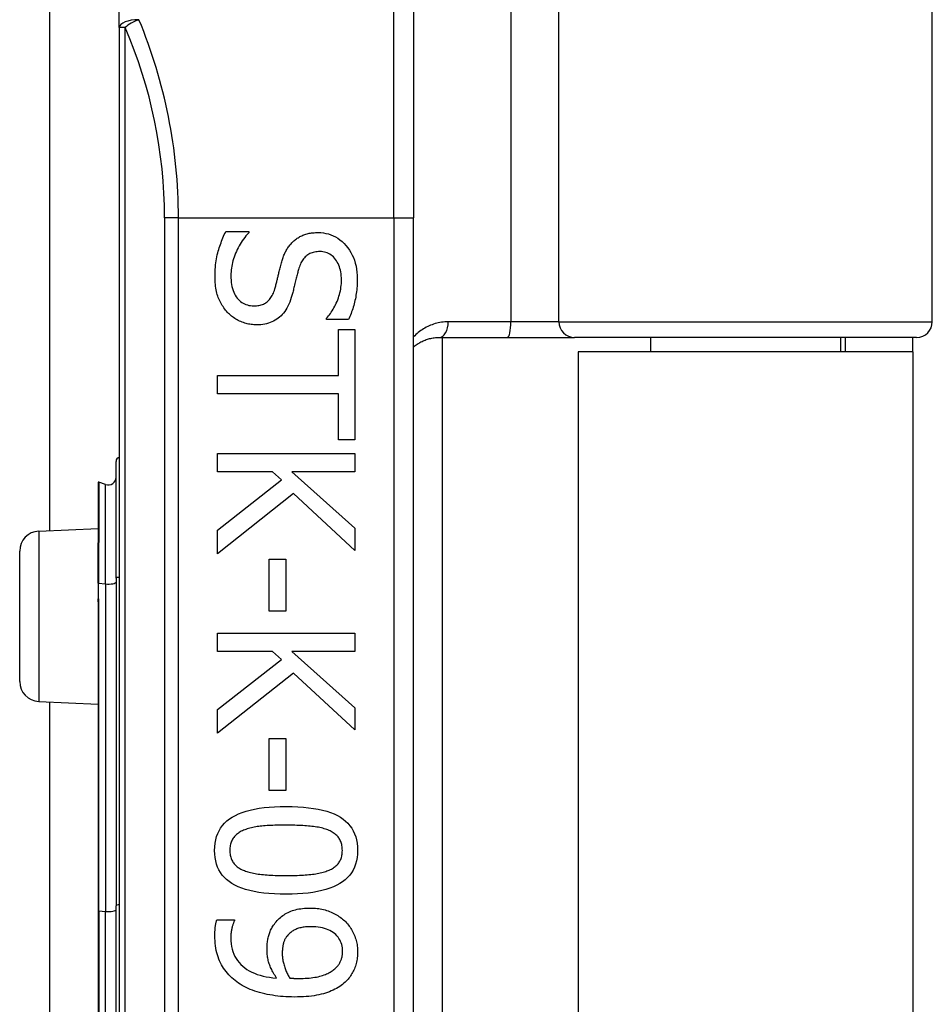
# Model space of a CAD drawing. Header units: inches. Extents: x 10 to 196, y 10 to 109.
# Tile 97 of 239: x 33.367 to 34.283, y 38.754 to 39.743. Entities that reach past the tile are written whole.
import ezdxf

# ---------------------------------------------------------------- set-up
doc = ezdxf.new("R2010")
doc.units = ezdxf.units.IN
doc.header["$MEASUREMENT"] = 0
doc.layers.add('Visible Edges(ANSI)', color=7, linetype='Continuous', lineweight=25)
doc.layers.add('Visible Tangent Edges(ANSI)', color=7, linetype='Continuous', lineweight=25)

msp = doc.modelspace()

# ---------------------------------------------------------------- linework, layer by layer
at = {"layer": 'Visible Edges(ANSI)'}
for p, q in [((33.39759, 39.22998), (33.39759, 55.45906)), ((33.46723, 39.73511), (33.46723, 40.02434)), ((34.28323, 39.43969), (34.28323, 40.02434)), ((33.7625, 39.95029), (33.7625, 39.54402)), ((33.46723, 39.73511), (33.46723, 37.85293)), ((33.7625, 38.04402), (33.7625, 39.54402)), ((33.57406, 39.53029), (33.59706, 39.53029)), ((33.59706, 39.53029), (33.59706, 39.52895)), ((33.67523, 39.44196), (33.67523, 39.4433)), ((33.69711, 39.44196), (33.67523, 39.44196)), ((33.68729, 39.43202), (33.70359, 39.43202)), ((33.68729, 39.38579), (33.68729, 39.43202)), ((33.70359, 39.43202), (33.70359, 39.32125)), ((33.78828, 39.42394), (33.85672, 39.42394)), ((33.79129, 39.42394), (33.79129, 38.1641)), ((33.85672, 39.42394), (33.92422, 39.42394)), ((34.26748, 39.42394), (33.92422, 39.42394)), ((34.00026, 39.42394), (34.00026, 39.40952)), ((34.1912, 39.42394), (34.1912, 39.40952)), ((34.19573, 39.42394), (34.19573, 39.40952)), ((34.26373, 39.40952), (34.26373, 39.42394)), ((34.26373, 39.40952), (33.92773, 39.40952)), ((33.92773, 39.40952), (33.92773, 38.17852)), ((34.26373, 39.40952), (34.26373, 38.17852)), ((33.56579, 39.36748), (33.56579, 39.38579)), ((33.56579, 39.38579), (33.68729, 39.38579)), ((33.68729, 39.36748), (33.56579, 39.36748)), ((33.68729, 39.32125), (33.68729, 39.36748)), ((33.70359, 39.32125), (33.68729, 39.32125)), ((33.56579, 39.30729), (33.70359, 39.30729)), ((33.56579, 39.28898), (33.56579, 39.30729)), ((33.70359, 39.30729), (33.70359, 39.28898)), ((33.46398, 39.18225), (33.46398, 39.29958)), ((33.62084, 39.28898), (33.56579, 39.28898)), ((33.62989, 39.28094), (33.62084, 39.28898)), ((33.64027, 39.28898), (33.70359, 39.23248)), ((33.70359, 39.28898), (33.64027, 39.28898)), ((33.44606, 39.27843), (33.44606, 39.21774)), ((33.45341, 39.27632), (33.44658, 39.2788)), ((33.56579, 39.23058), (33.62989, 39.28094)), ((33.64206, 39.2672), (33.56579, 39.20679)), ((33.70359, 39.21014), (33.64206, 39.2672)), ((33.38636, 39.22949), (33.44606, 39.2321)), ((33.70359, 39.23248), (33.70359, 39.21014)), ((33.56579, 39.20679), (33.56579, 39.23058)), ((33.44606, 39.21774), (33.44606, 39.21712)), ((33.44606, 39.17712), (33.44606, 39.21712)), ((33.36723, 39.07853), (33.36723, 39.20951)), ((33.61772, 39.20143), (33.63447, 39.20143)), ((33.61772, 39.14928), (33.61772, 39.20143)), ((33.63447, 39.20143), (33.63447, 39.14928)), ((33.44606, 39.17712), (33.44606, 39.16431)), ((33.46398, 39.18225), (33.46398, 38.85338)), ((33.44606, 39.16431), (33.44606, 39.15861)), ((33.44606, 39.15861), (33.44606, 38.84818)), ((33.63447, 39.14928), (33.61772, 39.14928)), ((33.56579, 39.12706), (33.70359, 39.12706)), ((33.56579, 39.10875), (33.56579, 39.12706)), ((33.70359, 39.12706), (33.70359, 39.10875)), ((33.62084, 39.10875), (33.56579, 39.10875)), ((33.62989, 39.10071), (33.62084, 39.10875)), ((33.64027, 39.10875), (33.70359, 39.05225)), ((33.70359, 39.10875), (33.64027, 39.10875)), ((33.56579, 39.05035), (33.62989, 39.10071)), ((33.64206, 39.08698), (33.56579, 39.02656)), ((33.70359, 39.02991), (33.64206, 39.08698)), ((33.38636, 39.05855), (33.44606, 39.05595)), ((33.39759, 38.52998), (33.39759, 39.05806)), ((33.56579, 39.02656), (33.56579, 39.05035)), ((33.70359, 39.05225), (33.70359, 39.02991)), ((33.61772, 39.0212), (33.63447, 39.0212)), ((33.61772, 38.96906), (33.61772, 39.0212)), ((33.63447, 39.0212), (33.63447, 38.96906)), ((33.63447, 38.96906), (33.61772, 38.96906)), ((33.44606, 38.84818), (33.44606, 38.73986)), ((33.46398, 38.73467), (33.46398, 38.85338)), ((33.56501, 38.83919), (33.58277, 38.83919)), ((33.58277, 38.83919), (33.58277, 38.8383))]:
    msp.add_line(p, q, dxfattribs=at)
at = {"layer": 'Visible Edges(ANSI)', "flags": 128}
for points in [[(33.56334, 39.48506), (33.56336, 39.48753), (33.56342, 39.48993), (33.56353, 39.49227), (33.56368, 39.49454), (33.56388, 39.49676), (33.56412, 39.49891), (33.5644, 39.501), (33.56473, 39.50303), (33.5651, 39.505), (33.56551, 39.5069), (33.56596, 39.50874), (33.56646, 39.51052), (33.56699, 39.51226), (33.56754, 39.51399), (33.56811, 39.51569), (33.5687, 39.51738), (33.5693, 39.51906), (33.56993, 39.52071), (33.57057, 39.52235), (33.57123, 39.52397), (33.57191, 39.52558), (33.57261, 39.52716), (33.57332, 39.52873), (33.57406, 39.53029)], [(33.59706, 39.52895), (33.59567, 39.52742), (33.59434, 39.52587), (33.59305, 39.52428), (33.59182, 39.52265), (33.59065, 39.52099), (33.58952, 39.5193), (33.58845, 39.51758), (33.58743, 39.51582), (33.58647, 39.51403), (33.58555, 39.51221), (33.58469, 39.51035), (33.58388, 39.50846), (33.58313, 39.50656), (33.58245, 39.50467), (33.58183, 39.50279), (33.58128, 39.50092), (33.58079, 39.49906), (33.58037, 39.49722), (33.58001, 39.49539), (33.57971, 39.49357), (33.57949, 39.49176), (33.57932, 39.48996), (33.57923, 39.48818), (33.57919, 39.4864)], [(33.64173, 39.52035), (33.6425, 39.52104), (33.6433, 39.52171), (33.64411, 39.52235), (33.64495, 39.52297), (33.64581, 39.52356), (33.6467, 39.52412), (33.6476, 39.52465), (33.64853, 39.52516), (33.64947, 39.52565), (33.65044, 39.5261), (33.65143, 39.52653), (33.65245, 39.52694), (33.65348, 39.52731), (33.65455, 39.52765), (33.65564, 39.52796), (33.65675, 39.52824), (33.65789, 39.52848), (33.65906, 39.5287), (33.66026, 39.52888), (33.66148, 39.52902), (33.66273, 39.52914), (33.664, 39.52922), (33.6653, 39.52927), (33.66663, 39.52928)], [(33.66663, 39.52928), (33.66938, 39.52919), (33.67206, 39.52892), (33.67466, 39.52847), (33.67719, 39.52783), (33.67965, 39.52701), (33.68202, 39.52602), (33.68433, 39.52484), (33.68655, 39.52348), (33.68871, 39.52193), (33.69078, 39.52021), (33.69278, 39.5183), (33.69471, 39.51622), (33.69652, 39.51399), (33.69817, 39.51166), (33.69967, 39.50924), (33.70101, 39.50671), (33.70219, 39.50409), (33.70321, 39.50137), (33.70408, 39.49854), (33.70479, 39.49562), (33.70534, 39.4926), (33.70573, 39.48948), (33.70597, 39.48626), (33.70605, 39.48294)], [(33.62955, 39.49757), (33.62988, 39.49875), (33.63021, 39.49991), (33.63056, 39.50105), (33.63093, 39.50217), (33.6313, 39.50326), (33.63169, 39.50434), (33.63209, 39.50539), (33.63251, 39.50643), (33.63294, 39.50744), (33.63338, 39.50843), (33.63383, 39.50941), (33.6343, 39.51036), (33.63479, 39.51129), (33.6353, 39.5122), (33.63583, 39.51309), (33.63639, 39.51397), (33.63697, 39.51483), (33.63758, 39.51567), (33.63821, 39.5165), (33.63887, 39.5173), (33.63955, 39.51809), (33.64025, 39.51886), (33.64098, 39.51961), (33.64173, 39.52035)], [(33.66853, 39.51019), (33.6671, 39.51016), (33.66572, 39.51006), (33.66439, 39.5099), (33.66311, 39.50967), (33.66188, 39.50938), (33.6607, 39.50903), (33.65956, 39.50861), (33.65848, 39.50813), (33.65744, 39.50758), (33.65645, 39.50697), (33.65551, 39.50629), (33.65462, 39.50555), (33.65378, 39.50475), (33.65297, 39.5039), (33.65221, 39.50298), (33.65148, 39.50201), (33.65079, 39.50098), (33.65014, 39.4999), (33.64953, 39.49876), (33.64897, 39.49756), (33.64844, 39.49631), (33.64795, 39.495), (33.6475, 39.49363), (33.64709, 39.49221)], [(33.69019, 39.48171), (33.69015, 39.4838), (33.69002, 39.48582), (33.68982, 39.48777), (33.68953, 39.48966), (33.68915, 39.49148), (33.6887, 39.49323), (33.68816, 39.49491), (33.68753, 39.49653), (33.68683, 39.49808), (33.68604, 39.49956), (33.68517, 39.50097), (33.68422, 39.50232), (33.68319, 39.50357), (33.68212, 39.50472), (33.68099, 39.50576), (33.67982, 39.50669), (33.67859, 39.50751), (33.67731, 39.50822), (33.67597, 39.50882), (33.67459, 39.50931), (33.67315, 39.5097), (33.67166, 39.50997), (33.67012, 39.51013), (33.66853, 39.51019)], [(33.6233, 39.47267), (33.6236, 39.47372), (33.62388, 39.47476), (33.62416, 39.47578), (33.62443, 39.47679), (33.62469, 39.47779), (33.62495, 39.47877), (33.6252, 39.47973), (33.62544, 39.48068), (33.62567, 39.48162), (33.62589, 39.48254), (33.62611, 39.48345), (33.62632, 39.48434), (33.62653, 39.48524), (33.62675, 39.48618), (33.62698, 39.48715), (33.62722, 39.48817), (33.62748, 39.48921), (33.62774, 39.4903), (33.62802, 39.49142), (33.6283, 39.49258), (33.6286, 39.49377), (33.62891, 39.495), (33.62923, 39.49627), (33.62955, 39.49757)], [(33.64709, 39.49221), (33.64682, 39.49122), (33.64655, 39.4902), (33.64628, 39.48914), (33.64599, 39.48805), (33.64571, 39.48692), (33.64541, 39.48575), (33.64511, 39.48454), (33.6448, 39.4833), (33.64449, 39.48202), (33.64417, 39.48071), (33.64384, 39.47936), (33.64351, 39.47797), (33.64318, 39.47659), (33.64285, 39.47524), (33.64253, 39.47394), (33.64221, 39.47267), (33.6419, 39.47144), (33.64159, 39.47025), (33.64128, 39.46911), (33.64098, 39.468), (33.64069, 39.46693), (33.6404, 39.4659), (33.64011, 39.46491), (33.63983, 39.46396)], [(33.57584, 39.44911), (33.57486, 39.45022), (33.57391, 39.45135), (33.573, 39.45251), (33.57213, 39.4537), (33.5713, 39.45491), (33.57051, 39.45614), (33.56976, 39.4574), (33.56904, 39.45869), (33.56837, 39.45999), (33.56773, 39.46133), (33.56713, 39.46269), (33.56658, 39.46407), (33.56606, 39.4655), (33.56559, 39.46698), (33.56516, 39.46852), (33.56478, 39.47012), (33.56444, 39.47179), (33.56415, 39.47351), (33.5639, 39.47528), (33.5637, 39.47712), (33.56354, 39.47902), (33.56343, 39.48098), (33.56336, 39.48299), (33.56334, 39.48506)], [(33.57919, 39.4864), (33.57924, 39.48392), (33.57937, 39.48155), (33.57959, 39.47927), (33.57989, 39.4771), (33.58029, 39.47504), (33.58077, 39.47307), (33.58134, 39.47121), (33.582, 39.46945), (33.58274, 39.4678), (33.58357, 39.46625), (33.58449, 39.4648), (33.5855, 39.46346), (33.58658, 39.46222), (33.58772, 39.46108), (33.58891, 39.46006), (33.59016, 39.45914), (33.59147, 39.45834), (33.59283, 39.45764), (33.59425, 39.45704), (33.59573, 39.45656), (33.59726, 39.45618), (33.59885, 39.45591), (33.60049, 39.45575), (33.6022, 39.4557)], [(33.67523, 39.4433), (33.67622, 39.44442), (33.67719, 39.4456), (33.67814, 39.44682), (33.67907, 39.4481), (33.67998, 39.44943), (33.68087, 39.45081), (33.68173, 39.45224), (33.68257, 39.45372), (33.68339, 39.45526), (33.68419, 39.45684), (33.68497, 39.45848), (33.68572, 39.46016), (33.68644, 39.46188), (33.68709, 39.46361), (33.68768, 39.46536), (33.6882, 39.46712), (33.68867, 39.4689), (33.68907, 39.47069), (33.68941, 39.47249), (33.68969, 39.47431), (33.68991, 39.47614), (33.69007, 39.47798), (33.69016, 39.47984), (33.69019, 39.48171)], [(33.70605, 39.48294), (33.70603, 39.48102), (33.70598, 39.47911), (33.7059, 39.47722), (33.70579, 39.47535), (33.70565, 39.4735), (33.70547, 39.47166), (33.70527, 39.46985), (33.70503, 39.46805), (33.70476, 39.46628), (33.70446, 39.46452), (33.70412, 39.46278), (33.70376, 39.46106), (33.70336, 39.45935), (33.70294, 39.45767), (33.70248, 39.45601), (33.702, 39.45437), (33.70149, 39.45275), (33.70095, 39.45114), (33.70038, 39.44956), (33.69979, 39.448), (33.69916, 39.44646), (33.69851, 39.44494), (33.69782, 39.44344), (33.69711, 39.44196)], [(33.6022, 39.4557), (33.60355, 39.45572), (33.60486, 39.45581), (33.60613, 39.45595), (33.60736, 39.45615), (33.60854, 39.4564), (33.60968, 39.45671), (33.61077, 39.45708), (33.61182, 39.45751), (33.61283, 39.45799), (33.6138, 39.45853), (33.61472, 39.45912), (33.6156, 39.45977), (33.61643, 39.46048), (33.61724, 39.46126), (33.618, 39.46211), (33.61874, 39.46302), (33.61943, 39.46399), (33.62009, 39.46503), (33.62072, 39.46614), (33.6213, 39.46731), (33.62186, 39.46855), (33.62237, 39.46986), (33.62286, 39.47123), (33.6233, 39.47267)], [(33.63983, 39.46396), (33.63907, 39.46165), (33.63825, 39.45944), (33.63737, 39.45734), (33.63643, 39.45535), (33.63543, 39.45346), (33.63437, 39.45168), (33.63325, 39.45), (33.63206, 39.44842), (33.63081, 39.44696), (33.62951, 39.4456), (33.62814, 39.44434), (33.62671, 39.44319), (33.62522, 39.44214), (33.62367, 39.44118), (33.62207, 39.44031), (33.62041, 39.43953), (33.61869, 39.43884), (33.61692, 39.43825), (33.61509, 39.43774), (33.61321, 39.43733), (33.61127, 39.43701), (33.60927, 39.43678), (33.60721, 39.43665), (33.6051, 39.4366)], [(33.6051, 39.4366), (33.60374, 39.43662), (33.60239, 39.43669), (33.60105, 39.43681), (33.5997, 39.43697), (33.59837, 39.43717), (33.59703, 39.43742), (33.5957, 39.43772), (33.59438, 39.43806), (33.59306, 39.43845), (33.59175, 39.43889), (33.59044, 39.43937), (33.58913, 39.43989), (33.58785, 39.44046), (33.58659, 39.44107), (33.58537, 39.44171), (33.58418, 39.44238), (33.58303, 39.4431), (33.5819, 39.44384), (33.58081, 39.44463), (33.57975, 39.44545), (33.57873, 39.44631), (33.57773, 39.44721), (33.57677, 39.44814), (33.57584, 39.44911)], [(33.76251, 39.41436), (33.76338, 39.41509), (33.76427, 39.41579), (33.76518, 39.41647), (33.76611, 39.41712), (33.76706, 39.41774), (33.76803, 39.41834), (33.76901, 39.41891), (33.77001, 39.41945), (33.77103, 39.41996), (33.77207, 39.42045), (33.77313, 39.42091), (33.7742, 39.42134), (33.77529, 39.42174), (33.77639, 39.42211), (33.77752, 39.42244), (33.77866, 39.42275), (33.77981, 39.42302), (33.78098, 39.42326), (33.78217, 39.42347), (33.78337, 39.42363), (33.78458, 39.42377), (33.78581, 39.42386), (33.78704, 39.42392), (33.78828, 39.42394)], [(33.56289, 38.90898), (33.56301, 38.91269), (33.56338, 38.91624), (33.564, 38.91961), (33.56486, 38.92282), (33.56596, 38.92586), (33.56732, 38.92873), (33.56891, 38.93143), (33.57076, 38.93397), (33.57285, 38.93634), (33.57518, 38.93853), (33.57776, 38.94056), (33.58059, 38.94242), (33.58367, 38.94413), (33.58701, 38.94568), (33.5906, 38.94709), (33.59445, 38.94835), (33.59857, 38.94946), (33.60294, 38.95042), (33.60756, 38.95124), (33.61245, 38.9519), (33.6176, 38.95242), (33.623, 38.95279), (33.62866, 38.95301), (33.63458, 38.95309)], [(33.63458, 38.95309), (33.64066, 38.95301), (33.64646, 38.95279), (33.65198, 38.95242), (33.65722, 38.95189), (33.66218, 38.95122), (33.66687, 38.95039), (33.67127, 38.94942), (33.6754, 38.9483), (33.67925, 38.94703), (33.68282, 38.94561), (33.68611, 38.94403), (33.68913, 38.94231), (33.69188, 38.94044), (33.6944, 38.93839), (33.69668, 38.93619), (33.69871, 38.93382), (33.70051, 38.93129), (33.70207, 38.92859), (33.70339, 38.92573), (33.70446, 38.92271), (33.7053, 38.91952), (33.7059, 38.91617), (33.70626, 38.91266), (33.70638, 38.90898)], [(33.59304, 38.92964), (33.59187, 38.92918), (33.59075, 38.92868), (33.58967, 38.92816), (33.58864, 38.9276), (33.58766, 38.92701), (33.58672, 38.92639), (33.58582, 38.92573), (33.58498, 38.92505), (33.58417, 38.92433), (33.58342, 38.92358), (33.58271, 38.9228), (33.58204, 38.92199), (33.58143, 38.92114), (33.58086, 38.92025), (33.58036, 38.91931), (33.5799, 38.91834), (33.5795, 38.91732), (33.57915, 38.91625), (33.57886, 38.91515), (33.57862, 38.914), (33.57843, 38.91281), (33.5783, 38.91158), (33.57822, 38.9103), (33.57819, 38.90898)], [(33.63458, 38.93433), (33.63219, 38.93432), (33.62987, 38.9343), (33.62762, 38.93427), (33.62544, 38.93423), (33.62332, 38.93417), (33.62126, 38.93411), (33.61928, 38.93402), (33.61736, 38.93393), (33.61551, 38.93383), (33.61372, 38.93371), (33.612, 38.93358), (33.61035, 38.93344), (33.60874, 38.93327), (33.60717, 38.93308), (33.60562, 38.93286), (33.60411, 38.93262), (33.60262, 38.93234), (33.60116, 38.93204), (33.59974, 38.93171), (33.59834, 38.93135), (33.59697, 38.93096), (33.59563, 38.93055), (33.59432, 38.93011), (33.59304, 38.92964)], [(33.67657, 38.92953), (33.67537, 38.92998), (33.67412, 38.93041), (33.67282, 38.93081), (33.67147, 38.93119), (33.67006, 38.93154), (33.66861, 38.93187), (33.6671, 38.93218), (33.66555, 38.93246), (33.66394, 38.93271), (33.66228, 38.93294), (33.66057, 38.93314), (33.65881, 38.93332), (33.65701, 38.93348), (33.65516, 38.93363), (33.65328, 38.93376), (33.65135, 38.93388), (33.64939, 38.93399), (33.64739, 38.93408), (33.64535, 38.93415), (33.64328, 38.93422), (33.64116, 38.93427), (33.63901, 38.9343), (33.63681, 38.93432), (33.63458, 38.93433)], [(33.69108, 38.90898), (33.69106, 38.91025), (33.69098, 38.91147), (33.69086, 38.91266), (33.69068, 38.91381), (33.69045, 38.91493), (33.69018, 38.916), (33.68985, 38.91704), (33.68947, 38.91804), (33.68904, 38.919), (33.68856, 38.91992), (33.68803, 38.92081), (33.68745, 38.92165), (33.68682, 38.92247), (33.68614, 38.92325), (33.68541, 38.92401), (33.68463, 38.92474), (33.6838, 38.92544), (33.68292, 38.92611), (33.68198, 38.92675), (33.681, 38.92736), (33.67997, 38.92795), (33.67888, 38.9285), (33.67775, 38.92903), (33.67657, 38.92953)], [(33.63469, 38.86498), (33.62865, 38.86506), (33.62288, 38.86528), (33.61739, 38.86566), (33.61217, 38.86618), (33.60722, 38.86686), (33.60255, 38.86768), (33.59815, 38.86865), (33.59402, 38.86977), (33.59017, 38.87105), (33.58659, 38.87247), (33.58329, 38.87404), (33.58025, 38.87576), (33.57748, 38.87764), (33.57495, 38.87968), (33.57266, 38.88188), (33.57061, 38.88424), (33.5688, 38.88677), (33.56723, 38.88945), (33.56591, 38.8923), (33.56482, 38.89531), (33.56398, 38.89849), (33.56337, 38.90182), (33.56301, 38.90532), (33.56289, 38.90898)], [(33.57819, 38.90898), (33.57821, 38.90773), (33.57829, 38.90652), (33.57842, 38.90535), (33.57859, 38.90421), (33.57882, 38.90311), (33.5791, 38.90204), (33.57942, 38.90101), (33.5798, 38.90002), (33.58023, 38.89907), (33.58071, 38.89815), (33.58124, 38.89726), (33.58182, 38.89642), (33.58245, 38.89561), (33.58313, 38.89482), (33.58386, 38.89407), (33.58464, 38.89335), (33.58547, 38.89266), (33.58635, 38.89199), (33.58729, 38.89136), (33.58827, 38.89076), (33.5893, 38.89019), (33.59039, 38.88965), (33.59152, 38.88914), (33.59271, 38.88866)], [(33.70638, 38.90898), (33.70626, 38.90529), (33.70588, 38.90176), (33.70526, 38.8984), (33.7044, 38.8952), (33.70328, 38.89217), (33.70191, 38.88931), (33.7003, 38.88662), (33.69844, 38.88409), (33.69633, 38.88173), (33.69397, 38.87954), (33.69137, 38.87751), (33.68851, 38.87565), (33.68541, 38.87395), (33.68206, 38.87239), (33.67845, 38.87098), (33.67459, 38.86972), (33.67048, 38.86861), (33.66613, 38.86765), (33.66151, 38.86684), (33.65665, 38.86617), (33.65154, 38.86565), (33.64617, 38.86528), (33.64056, 38.86506), (33.63469, 38.86498)], [(33.67679, 38.88877), (33.67794, 38.88925), (33.67904, 38.88976), (33.68009, 38.89029), (33.6811, 38.89086), (33.68206, 38.89145), (33.68297, 38.89208), (33.68384, 38.89273), (33.68466, 38.89341), (33.68543, 38.89412), (33.68615, 38.89486), (33.68682, 38.89562), (33.68745, 38.89642), (33.68803, 38.89725), (33.68856, 38.89812), (33.68904, 38.89903), (33.68947, 38.89997), (33.68985, 38.90096), (33.69018, 38.90199), (33.69045, 38.90305), (33.69068, 38.90416), (33.69086, 38.90531), (33.69098, 38.90649), (33.69106, 38.90772), (33.69108, 38.90898)], [(33.59271, 38.88866), (33.59387, 38.88822), (33.59508, 38.88781), (33.59634, 38.88742), (33.59766, 38.88704), (33.59902, 38.8867), (33.60044, 38.88637), (33.60191, 38.88606), (33.60343, 38.88578), (33.605, 38.88552), (33.60662, 38.88528), (33.60829, 38.88506), (33.61001, 38.88486), (33.61179, 38.88468), (33.61361, 38.88452), (33.61549, 38.88437), (33.61742, 38.88424), (33.6194, 38.88412), (33.62143, 38.88402), (33.62351, 38.88394), (33.62565, 38.88387), (33.62783, 38.88381), (33.63007, 38.88378), (33.63235, 38.88375), (33.63469, 38.88374)], [(33.63469, 38.88374), (33.63703, 38.88375), (33.63931, 38.88378), (33.64155, 38.88381), (33.64373, 38.88387), (33.64586, 38.88394), (33.64794, 38.88402), (33.64996, 38.88412), (33.65194, 38.88424), (33.65386, 38.88437), (33.65573, 38.88452), (33.65755, 38.88468), (33.65931, 38.88486), (33.66103, 38.88506), (33.6627, 38.88528), (33.66432, 38.88552), (33.6659, 38.88579), (33.66742, 38.88608), (33.6689, 38.8864), (33.67034, 38.88673), (33.67172, 38.88709), (33.67306, 38.88748), (33.67435, 38.88789), (33.67559, 38.88832), (33.67679, 38.88877)], [(33.62364, 38.83617), (33.62461, 38.83738), (33.62562, 38.83853), (33.62667, 38.83964), (33.62776, 38.84069), (33.6289, 38.8417), (33.63007, 38.84265), (33.63129, 38.84356), (33.63254, 38.84441), (33.63384, 38.84522), (33.63518, 38.84598), (33.63656, 38.84668), (33.63799, 38.84734), (33.63945, 38.84795), (33.64097, 38.8485), (33.64253, 38.849), (33.64415, 38.84945), (33.64581, 38.84985), (33.64752, 38.85019), (33.64928, 38.85048), (33.65109, 38.85072), (33.65295, 38.8509), (33.65485, 38.85103), (33.65681, 38.85111), (33.65881, 38.85114)], [(33.65881, 38.85114), (33.66057, 38.85111), (33.6623, 38.85104), (33.664, 38.85092), (33.66568, 38.85075), (33.66734, 38.85054), (33.66897, 38.85027), (33.67058, 38.84996), (33.67216, 38.8496), (33.67372, 38.84919), (33.67525, 38.84873), (33.67676, 38.84823), (33.67824, 38.84768), (33.67969, 38.84708), (33.68111, 38.84645), (33.6825, 38.84579), (33.68385, 38.84508), (33.68517, 38.84435), (33.68645, 38.84357), (33.6877, 38.84276), (33.68891, 38.84192), (33.69009, 38.84104), (33.69124, 38.84012), (33.69235, 38.83917), (33.69343, 38.83818)], [(33.56311, 38.82356), (33.56312, 38.82417), (33.56312, 38.8248), (33.56314, 38.82543), (33.56316, 38.82607), (33.56318, 38.82671), (33.56321, 38.82737), (33.56325, 38.82803), (33.56329, 38.82869), (33.56333, 38.82937), (33.56339, 38.83005), (33.56344, 38.83073), (33.5635, 38.83143), (33.56357, 38.83212), (33.56366, 38.83281), (33.56375, 38.83348), (33.56385, 38.83415), (33.56396, 38.83481), (33.56408, 38.83546), (33.56421, 38.83611), (33.56435, 38.83674), (33.5645, 38.83736), (33.56466, 38.83798), (33.56483, 38.83859), (33.56501, 38.83919)], [(33.58277, 38.8383), (33.58254, 38.83789), (33.58232, 38.83744), (33.58211, 38.83696), (33.58189, 38.83645), (33.58168, 38.8359), (33.58147, 38.83531), (33.58126, 38.83469), (33.58105, 38.83403), (33.58085, 38.83333), (33.58065, 38.8326), (33.58045, 38.83184), (33.58025, 38.83104), (33.58007, 38.83022), (33.5799, 38.8294), (33.57974, 38.82857), (33.5796, 38.82775), (33.57948, 38.82692), (33.57938, 38.8261), (33.57929, 38.82527), (33.57921, 38.82444), (33.57916, 38.82361), (33.57911, 38.82277), (33.57909, 38.82194), (33.57908, 38.8211)], [(33.69343, 38.83818), (33.69443, 38.83722), (33.6954, 38.83621), (33.69633, 38.83517), (33.69722, 38.8341), (33.69807, 38.83298), (33.69889, 38.83183), (33.69966, 38.83065), (33.7004, 38.82943), (33.7011, 38.82817), (33.70176, 38.82687), (33.70239, 38.82554), (33.70297, 38.82417), (33.70352, 38.82278), (33.70402, 38.82139), (33.70446, 38.82), (33.70487, 38.81861), (33.70522, 38.81721), (33.70553, 38.81581), (33.70579, 38.81441), (33.706, 38.813), (33.70617, 38.8116), (33.70629, 38.81019), (33.70636, 38.80878), (33.70638, 38.80737)], [(33.61548, 38.8096), (33.6155, 38.81086), (33.61553, 38.81209), (33.61559, 38.81331), (33.61567, 38.81452), (33.61578, 38.8157), (33.6159, 38.81687), (33.61605, 38.81802), (33.61623, 38.81915), (33.61643, 38.82027), (33.61665, 38.82136), (33.61689, 38.82244), (33.61716, 38.8235), (33.61746, 38.82455), (33.61781, 38.82561), (33.61819, 38.82666), (33.61862, 38.82771), (33.6191, 38.82877), (33.61962, 38.82982), (33.62018, 38.83088), (33.62078, 38.83194), (33.62143, 38.833), (33.62212, 38.83405), (33.62286, 38.83511), (33.62364, 38.83617)], [(33.65959, 38.83238), (33.65816, 38.83236), (33.65677, 38.83232), (33.65543, 38.83224), (33.65413, 38.83213), (33.65287, 38.83199), (33.65165, 38.83182), (33.65048, 38.83162), (33.64934, 38.83139), (33.64826, 38.83112), (33.64721, 38.83083), (33.6462, 38.8305), (33.64524, 38.83014), (33.64432, 38.82975), (33.64341, 38.82933), (33.64253, 38.82886), (33.64166, 38.82836), (33.64083, 38.82782), (33.64001, 38.82724), (33.63922, 38.82663), (33.63844, 38.82598), (33.6377, 38.82529), (33.63697, 38.82456), (33.63627, 38.8238), (33.63558, 38.823)], [(33.69131, 38.80748), (33.69125, 38.80934), (33.69108, 38.81114), (33.6908, 38.81288), (33.6904, 38.81456), (33.68989, 38.81616), (33.68927, 38.81771), (33.68853, 38.81919), (33.68768, 38.8206), (33.68672, 38.82195), (33.68564, 38.82324), (33.68446, 38.82446), (33.68315, 38.82562), (33.68175, 38.8267), (33.68024, 38.82769), (33.67862, 38.82858), (33.67691, 38.82938), (33.6751, 38.83008), (33.67319, 38.83069), (33.67117, 38.83121), (33.66906, 38.83163), (33.66684, 38.83196), (33.66453, 38.83219), (33.66211, 38.83233), (33.65959, 38.83238)], [(33.58511, 38.77699), (33.58336, 38.77834), (33.58168, 38.77972), (33.58007, 38.78116), (33.57853, 38.78264), (33.57706, 38.78416), (33.57566, 38.78573), (33.57433, 38.78734), (33.57308, 38.789), (33.57189, 38.79071), (33.57077, 38.79245), (33.56973, 38.79425), (33.56875, 38.79609), (33.56785, 38.79798), (33.56703, 38.79995), (33.56629, 38.80199), (33.56562, 38.8041), (33.56503, 38.80628), (33.56452, 38.80854), (33.56409, 38.81086), (33.56374, 38.81326), (33.56347, 38.81573), (33.56327, 38.81826), (33.56315, 38.82088), (33.56311, 38.82356)], [(33.57908, 38.8211), (33.57916, 38.81814), (33.57941, 38.81529), (33.57983, 38.81254), (33.58041, 38.8099), (33.58116, 38.80737), (33.58207, 38.80495), (33.58315, 38.80264), (33.58439, 38.80043), (33.5858, 38.79833), (33.58738, 38.79634), (33.58912, 38.79446), (33.59103, 38.79268), (33.59309, 38.79102), (33.5953, 38.78948), (33.59764, 38.78807), (33.60012, 38.78678), (33.60275, 38.78561), (33.60552, 38.78457), (33.60843, 38.78365), (33.61148, 38.78285), (33.61467, 38.78218), (33.618, 38.78163), (33.62147, 38.7812), (33.62509, 38.7809)], [(33.63558, 38.823), (33.63511, 38.8224), (33.63467, 38.82178), (33.63426, 38.82116), (33.63387, 38.82052), (33.6335, 38.81988), (33.63317, 38.81922), (33.63286, 38.81854), (33.63258, 38.81786), (33.63233, 38.81717), (33.6321, 38.81646), (33.6319, 38.81574), (33.63173, 38.81501), (33.63158, 38.81427), (33.63144, 38.81352), (33.63132, 38.81276), (33.6312, 38.81199), (33.63111, 38.81121), (33.63102, 38.81042), (33.63095, 38.80962), (33.63089, 38.80881), (33.63084, 38.80799), (33.63081, 38.80716), (33.63079, 38.80632), (33.63078, 38.80547)], [(33.62509, 38.7809), (33.62427, 38.78212), (33.62349, 38.78334), (33.62275, 38.78454), (33.62204, 38.78574), (33.62138, 38.78693), (33.62075, 38.7881), (33.62016, 38.78927), (33.6196, 38.79043), (33.61909, 38.79158), (33.61861, 38.79272), (33.61817, 38.79385), (33.61777, 38.79497), (33.61741, 38.7961), (33.61707, 38.79724), (33.61677, 38.7984), (33.6165, 38.79957), (33.61626, 38.80077), (33.61606, 38.80198), (33.61588, 38.8032), (33.61574, 38.80445), (33.61563, 38.80571), (33.61555, 38.80699), (33.6155, 38.80829), (33.61548, 38.8096)], [(33.68349, 38.79017), (33.68421, 38.79084), (33.6849, 38.79151), (33.68555, 38.79219), (33.68616, 38.79287), (33.68673, 38.79355), (33.68726, 38.79423), (33.68775, 38.79492), (33.6882, 38.7956), (33.68862, 38.79629), (33.68899, 38.79698), (33.68933, 38.79768), (33.68963, 38.79838), (33.6899, 38.79908), (33.69014, 38.79979), (33.69036, 38.80052), (33.69056, 38.80125), (33.69074, 38.80199), (33.69089, 38.80274), (33.69102, 38.80351), (33.69112, 38.80428), (33.6912, 38.80507), (33.69126, 38.80586), (33.69129, 38.80666), (33.69131, 38.80748)], [(33.70638, 38.80737), (33.70636, 38.8058), (33.70629, 38.80425), (33.70618, 38.80273), (33.70603, 38.80124), (33.70583, 38.79977), (33.70559, 38.79832), (33.7053, 38.7969), (33.70497, 38.7955), (33.70459, 38.79413), (33.70417, 38.79279), (33.70371, 38.79147), (33.7032, 38.79017), (33.70265, 38.7889), (33.70206, 38.78766), (33.70143, 38.78644), (33.70076, 38.78526), (33.70005, 38.7841), (33.6993, 38.78297), (33.69852, 38.78186), (33.69769, 38.78079), (33.69682, 38.77974), (33.69592, 38.77872), (33.69497, 38.77773), (33.69399, 38.77677)], [(33.63078, 38.80547), (33.6308, 38.80447), (33.63084, 38.80347), (33.63091, 38.80245), (33.63101, 38.80142), (33.63114, 38.80038), (33.6313, 38.79933), (33.63149, 38.79826), (33.6317, 38.79718), (33.63195, 38.79609), (33.63222, 38.79498), (33.63252, 38.79387), (33.63285, 38.79274), (33.6332, 38.79161), (33.63358, 38.79051), (33.63397, 38.78944), (33.63438, 38.78838), (33.63481, 38.78735), (33.63526, 38.78634), (33.63573, 38.78536), (33.63622, 38.7844), (33.63673, 38.78346), (33.63726, 38.78255), (33.63781, 38.78166), (33.63838, 38.78079)], [(33.64709, 38.78045), (33.64938, 38.78047), (33.6516, 38.78053), (33.65374, 38.78061), (33.65582, 38.78074), (33.65783, 38.7809), (33.65976, 38.7811), (33.66162, 38.78133), (33.66341, 38.7816), (33.66513, 38.7819), (33.66678, 38.78224), (33.66836, 38.78261), (33.66987, 38.78302), (33.67131, 38.78346), (33.67269, 38.78393), (33.67403, 38.78443), (33.6753, 38.78496), (33.67652, 38.78551), (33.67768, 38.78609), (33.67879, 38.7867), (33.67984, 38.78734), (33.68084, 38.78801), (33.68178, 38.7887), (33.68266, 38.78942), (33.68349, 38.79017)], [(33.63838, 38.78079), (33.63861, 38.78077), (33.63885, 38.78075), (33.63911, 38.78073), (33.63938, 38.78071), (33.63966, 38.7807), (33.63995, 38.78068), (33.64026, 38.78066), (33.64058, 38.78064), (33.64092, 38.78062), (33.64127, 38.7806), (33.64163, 38.78058), (33.64201, 38.78057), (33.64239, 38.78055), (33.64278, 38.78053), (33.64318, 38.78052), (33.64359, 38.7805), (33.644, 38.78049), (33.64442, 38.78048), (33.64485, 38.78047), (33.64528, 38.78047), (33.64572, 38.78046), (33.64617, 38.78046), (33.64662, 38.78045), (33.64709, 38.78045)], [(33.64295, 38.76181), (33.64012, 38.76183), (33.63731, 38.76191), (33.63452, 38.76205), (33.63176, 38.76223), (33.62903, 38.76247), (33.62632, 38.76277), (33.62363, 38.76312), (33.62097, 38.76352), (33.61833, 38.76397), (33.61572, 38.76448), (33.61313, 38.76504), (33.61057, 38.76566), (33.60806, 38.76633), (33.60561, 38.76704), (33.60324, 38.76781), (33.60094, 38.76863), (33.59871, 38.7695), (33.59656, 38.77042), (33.59447, 38.77139), (33.59246, 38.77241), (33.59051, 38.77348), (33.58864, 38.7746), (33.58684, 38.77577), (33.58511, 38.77699)], [(33.69399, 38.77677), (33.69269, 38.7756), (33.69132, 38.77448), (33.6899, 38.7734), (33.6884, 38.77236), (33.68684, 38.77138), (33.68522, 38.77043), (33.68353, 38.76953), (33.68178, 38.76868), (33.67996, 38.76787), (33.67807, 38.76711), (33.67612, 38.76639), (33.67411, 38.76571), (33.67202, 38.76509), (33.66983, 38.76452), (33.66756, 38.764), (33.66519, 38.76354), (33.66273, 38.76314), (33.66018, 38.76278), (33.65754, 38.76248), (33.6548, 38.76224), (33.65198, 38.76205), (33.64906, 38.76191), (33.64605, 38.76183), (33.64295, 38.76181)]]:
    msp.add_lwpolyline(points, dxfattribs=at)
at = {"layer": 'Visible Edges(ANSI)'}
for centre, radius, start, end in [((34.26748, 39.43969), 0.01575, 270, 0), ((33.46791, 39.29958), 0.00394, 100.02047, 180), ((33.4561, 39.28372), 0.00787, 250, 0), ((33.44645, 39.27843), 0.000394, 70, 180), ((33.38723, 39.20951), 0.02, 92.5, 180), ((33.38723, 39.07853), 0.02, 180, 267.5)]:
    msp.add_arc(centre, radius, start, end, dxfattribs=at)
at = {"layer": 'Visible Tangent Edges(ANSI)'}
for p, q in [((33.86028, 40.02434), (33.86028, 39.43969)), ((33.90849, 39.43969), (33.90849, 40.02434)), ((33.74282, 39.54402), (33.74282, 39.96694)), ((33.47299, 39.73511), (33.46723, 39.73511)), ((33.47299, 37.85293), (33.47299, 39.73511)), ((33.52656, 39.54402), (33.51264, 39.54402)), ((33.51264, 39.54402), (33.51264, 38.04402)), ((33.52656, 39.54402), (33.74282, 39.54402)), ((33.52656, 38.04402), (33.52656, 39.54402)), ((33.74282, 39.54402), (33.74282, 38.04402)), ((33.74282, 39.54402), (33.7625, 39.54402)), ((33.86028, 39.43969), (33.79742, 39.43969)), ((33.90849, 39.43969), (33.86028, 39.43969)), ((33.90849, 39.43969), (34.28323, 39.43969)), ((33.44658, 39.2788), (33.44658, 39.21794)), ((33.45341, 39.17653), (33.45341, 39.27632)), ((33.38636, 39.22949), (33.38636, 39.05855)), ((33.44632, 39.21722), (33.44632, 39.17716)), ((33.44632, 39.16435), (33.44632, 39.17716)), ((33.44632, 39.17716), (33.45341, 39.17653)), ((33.45341, 39.17653), (33.45341, 38.84766)), ((33.44658, 38.84827), (33.44658, 39.1587)), ((33.44658, 38.84827), (33.44658, 38.73977)), ((33.44658, 38.84827), (33.45341, 38.84766)), ((33.45341, 38.74038), (33.45341, 38.84766))]:
    msp.add_line(p, q, dxfattribs=at)
at = {"layer": 'Visible Tangent Edges(ANSI)', "flags": 128}
for points in [[(33.79742, 39.43969), (33.79572, 39.43966), (33.79403, 39.43957), (33.79235, 39.43941), (33.79069, 39.4392), (33.78905, 39.43893), (33.78742, 39.4386), (33.78582, 39.43822), (33.78425, 39.43779), (33.7827, 39.43731), (33.78117, 39.43677), (33.77967, 39.43619), (33.77819, 39.43556), (33.77674, 39.43488), (33.77531, 39.43415), (33.77391, 39.43338), (33.77253, 39.43257), (33.77118, 39.43171), (33.76986, 39.43081), (33.76857, 39.42987), (33.7673, 39.42888), (33.76606, 39.42786), (33.76485, 39.42678), (33.76367, 39.42567), (33.76251, 39.42451)], [(33.44632, 39.21722), (33.4463, 39.21727), (33.44629, 39.21731), (33.44627, 39.21735), (33.44625, 39.21738), (33.44624, 39.21742), (33.44622, 39.21745), (33.44621, 39.21748), (33.44619, 39.2175), (33.44618, 39.21753), (33.44616, 39.21755), (33.44615, 39.21757), (33.44614, 39.21759), (33.44612, 39.21761), (33.44611, 39.21762), (33.4461, 39.21764), (33.44609, 39.21765), (33.44608, 39.21766), (33.44608, 39.21767), (33.44607, 39.21769), (33.44607, 39.2177), (33.44606, 39.21771), (33.44606, 39.21772), (33.44606, 39.21773), (33.44606, 39.21774)], [(33.44632, 39.21722), (33.44634, 39.21725), (33.44636, 39.21728), (33.44638, 39.2173), (33.44639, 39.21733), (33.44641, 39.21736), (33.44643, 39.21738), (33.44644, 39.21741), (33.44646, 39.21744), (33.44647, 39.21747), (33.44649, 39.2175), (33.4465, 39.21753), (33.44651, 39.21755), (33.44652, 39.21759), (33.44653, 39.21762), (33.44654, 39.21765), (33.44655, 39.21768), (33.44656, 39.21771), (33.44657, 39.21774), (33.44657, 39.21777), (33.44658, 39.21781), (33.44658, 39.21784), (33.44658, 39.21787), (33.44658, 39.21791), (33.44658, 39.21794)], [(33.44606, 39.15861), (33.44606, 39.15885), (33.44606, 39.15909), (33.44606, 39.15934), (33.44607, 39.15958), (33.44608, 39.15982), (33.44608, 39.16006), (33.44609, 39.1603), (33.4461, 39.16054), (33.44611, 39.16078), (33.44613, 39.16102), (33.44614, 39.16126), (33.44615, 39.1615), (33.44616, 39.16174), (33.44618, 39.16198), (33.44619, 39.16222), (33.4462, 39.16246), (33.44622, 39.1627), (33.44623, 39.16294), (33.44625, 39.16318), (33.44626, 39.16341), (33.44628, 39.16365), (33.44629, 39.16388), (33.44631, 39.16412), (33.44632, 39.16435)], [(33.44658, 39.1587), (33.44658, 39.15894), (33.44658, 39.15917), (33.44658, 39.15941), (33.44657, 39.15964), (33.44656, 39.15988), (33.44656, 39.16011), (33.44655, 39.16035), (33.44654, 39.16058), (33.44653, 39.16082), (33.44652, 39.16105), (33.4465, 39.16129), (33.44649, 39.16153), (33.44648, 39.16176), (33.44646, 39.162), (33.44645, 39.16223), (33.44644, 39.16247), (33.44642, 39.1627), (33.44641, 39.16294), (33.44639, 39.16318), (33.44638, 39.16341), (33.44636, 39.16365), (33.44635, 39.16388), (33.44633, 39.16412), (33.44632, 39.16435)]]:
    msp.add_lwpolyline(points, dxfattribs=at)
at = {"layer": 'Visible Tangent Edges(ANSI)'}
msp.add_arc((33.03233, 39.54402), 0.48031, 0, 23.44387, dxfattribs=at)
for centre, major_axis, ratio, start_param, end_param in [((33.48691, 39.73511), (-0.01969, 0), 0.39785, 4.712389, 6.283185), ((33.48691, 39.73511), (0.01806, 0.00783), 0.369668, 1.411843, 2.276718), ((33.04625, 39.54402), (0, 0.5), 0.96063, 4.712389, 5.121562), ((33.78828, 39.43969), (0, -0.01575), 0.580671, 0, 1.570796), ((33.85672, 39.43969), (0, -0.01575), 0.225879, 0, 1.570796), ((33.92422, 39.43969), (0, -0.01575), 0.998608, 4.712389, 6.283185), ((33.44645, 39.21774), (-0.000394, 0), 0.548442, 4.363323, 6.283185), ((33.44625, 39.21712), (-0.000197, 0), 0.542742, 4.363323, 6.283185), ((33.46791, 39.18225), (-0.00394, 0), 0.245714, 4.887279, 6.283185), ((33.44625, 39.17712), (-0.000197, 0), 0.245714, 4.363323, 6.283185), ((33.4561, 39.17835), (0.00787, 0), 0.245714, 4.363323, 6.283185), ((33.44625, 39.16431), (-0.000197, 0), 0.245714, 4.363323, 6.283185), ((33.44645, 39.15861), (-0.000394, 0), 0.245714, 4.363323, 6.283185), ((33.44645, 38.84818), (-0.000394, 0), 0.245714, 4.363323, 6.283185), ((33.4561, 38.84948), (0.00787, 0), 0.245714, 4.363323, 6.283185), ((33.46791, 38.85338), (-0.00394, 0), 0.245714, 4.887279, 6.283185)]:
    msp.add_ellipse(centre, major_axis=major_axis, ratio=ratio, start_param=start_param, end_param=end_param, dxfattribs=at)

doc.saveas('drawing.dxf')
